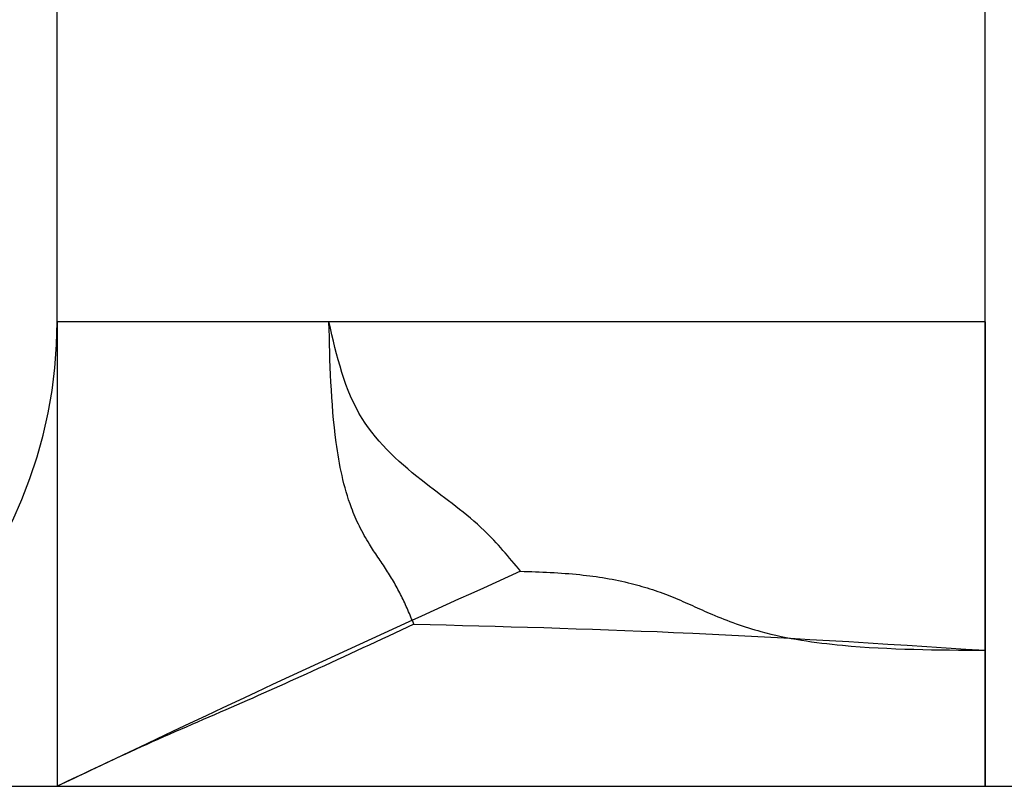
# Model space of a CAD drawing. Header units: inches. Extents: x -493 to 473, y -244 to 299.
# Tile 44 of 76: x -107.58 to -105.46, y 261.24 to 262.89. Entities that reach past the tile are written whole.
import ezdxf

# ---------------------------------------------------------------- set-up
doc = ezdxf.new("R2010")
doc.units = ezdxf.units.IN
doc.linetypes.add('DASHED', pattern=[15, 7, -8])

# ---------------------------------------------------------------- blocks, each defined once
blk = doc.blocks.new('014_G23_G27_BF_B3_B14_Motor_Bgr_63_EEXDe_1_1__6', base_point=(-333.5000026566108, 159.7420312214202))
at = {"color": 1, "linetype": 'DASHED'}
for p, q in [((-107.5000026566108, 262.2420312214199), (-107.5000026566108, 263.2420312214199)), ((-105.5000026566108, 262.2420312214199), (-105.5000026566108, 263.2420312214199)), ((-107.5000026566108, 262.2420312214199), (-107.5000026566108, 261.2420312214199)), ((-96.0000026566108, 262.2420312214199), (-105.5000026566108, 262.2420312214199)), ((-108.5000026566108, 261.2420312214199), (-107.5000026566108, 261.2420312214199)), ((-107.5000026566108, 261.2420312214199), (-105.5004339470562, 261.2420312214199)), ((-105.5004339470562, 261.2420312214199), (-105.5000779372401, 261.2420312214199)), ((-105.5000779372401, 261.2420312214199), (-105.5000026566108, 261.2420312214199)), ((-105.5000026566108, 261.2420312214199), (-96.0000026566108, 261.2420312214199))]:
    blk.add_line(p, q, dxfattribs=at)
blk.add_arc((-108.5000025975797, 262.2420311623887), 0.9999999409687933, -90.0000033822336, 3.3822393e-06, dxfattribs=at)
for points, knots in [([(-106.9142161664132, 262.2420312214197), (-107.0140592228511, 262.2420312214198), (-107.179966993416, 262.2420312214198), (-107.3605519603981, 262.2420312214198), (-107.4559710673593, 262.2420312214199), (-107.4853254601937, 262.2420312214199), (-107.5000026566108, 262.2420312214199)], [0, 0, 0, 0, 0.2995291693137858, 0.4977233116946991, 0.5417549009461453, 0.5857864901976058, 0.5857864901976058, 0.5857864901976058, 0.5857864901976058]), ([(-106.7312327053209, 261.5913362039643), (-106.7397821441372, 261.6116496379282), (-106.7566544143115, 261.6517380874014), (-106.7896393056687, 261.708966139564), (-106.8324712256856, 261.7681022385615), (-106.8770469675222, 261.8581107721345), (-106.9090447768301, 262.0205221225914), (-106.9121917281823, 262.1553172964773), (-106.9142161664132, 262.2420312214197)], [0, 0, 0, 0, 0.0660698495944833, 0.1303884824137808, 0.1975902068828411, 0.2850050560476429, 0.4292222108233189, 0.6893160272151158, 0.6893160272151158, 0.6893160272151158, 0.6893160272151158]), ([(-106.5013168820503, 261.7050927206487), (-106.5264119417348, 261.7353401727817), (-106.5861420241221, 261.8073337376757), (-106.7159058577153, 261.8975910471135), (-106.8658078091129, 262.0297995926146), (-106.8974652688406, 262.1685920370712), (-106.9142161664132, 262.2420312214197)], [0, 0, 0, 0, 0.1172772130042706, 0.2791377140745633, 0.4749842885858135, 0.6950622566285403, 0.6950622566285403, 0.6950622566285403, 0.6950622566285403]), ([(-105.5000026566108, 262.2420312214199), (-105.5060290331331, 262.2420312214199), (-105.5180793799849, 262.2420312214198), (-105.5361509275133, 262.2420312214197), (-105.5542141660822, 262.2420312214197), (-105.5722680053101, 262.2420312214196), (-105.5903113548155, 262.2420312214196), (-105.608343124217, 262.2420312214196), (-105.626362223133, 262.2420312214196), (-105.6443675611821, 262.2420312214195), (-105.6623580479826, 262.2420312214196), (-105.6803325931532, 262.2420312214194), (-105.6982901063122, 262.2420312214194), (-105.7162294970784, 262.2420312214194), (-105.73414967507, 262.2420312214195), (-105.7520495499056, 262.2420312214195), (-105.7699280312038, 262.2420312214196), (-105.787784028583, 262.2420312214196), (-105.8056164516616, 262.2420312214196), (-105.8234242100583, 262.2420312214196), (-105.8412062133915, 262.2420312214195), (-105.8589613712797, 262.2420312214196), (-105.8766885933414, 262.2420312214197), (-105.894386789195, 262.2420312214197), (-105.9120548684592, 262.2420312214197), (-105.9296917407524, 262.2420312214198), (-105.9472963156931, 262.2420312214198), (-105.9648675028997, 262.2420312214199), (-105.9824042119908, 262.2420312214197), (-105.999905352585, 262.2420312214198), (-106.0173698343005, 262.2420312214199), (-106.0347965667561, 262.2420312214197), (-106.0521844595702, 262.2420312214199), (-106.0695324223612, 262.2420312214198), (-106.0847116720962, 262.2420312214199), (-106.0977278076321, 262.2420312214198), (-106.1085867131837, 262.2420312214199), (-106.1194222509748, 262.2420312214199), (-106.1302341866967, 262.2420312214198), (-106.1410222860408, 262.2420312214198), (-106.1517863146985, 262.2420312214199), (-106.1625260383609, 262.2420312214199), (-106.1732412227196, 262.2420312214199), (-106.1839316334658, 262.2420312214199), (-106.1945970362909, 262.2420312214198), (-106.2052371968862, 262.24203122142), (-106.215851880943, 262.2420312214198), (-106.2264408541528, 262.24203122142), (-106.2370038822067, 262.2420312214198), (-106.2475407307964, 262.2420312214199), (-106.2580511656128, 262.24203122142), (-106.2685349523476, 262.2420312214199), (-106.2789918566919, 262.2420312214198), (-106.2894216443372, 262.24203122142), (-106.2998240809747, 262.2420312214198), (-106.310198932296, 262.2420312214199), (-106.320545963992, 262.2420312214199), (-106.3308649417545, 262.2420312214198), (-106.3411556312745, 262.2420312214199), (-106.3514177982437, 262.2420312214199), (-106.361651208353, 262.2420312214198), (-106.3718556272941, 262.2420312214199), (-106.3820308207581, 262.2420312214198), (-106.3921765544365, 262.2420312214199), (-106.4022925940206, 262.2420312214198), (-106.4123787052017, 262.2420312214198), (-106.4224346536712, 262.2420312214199), (-106.4324602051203, 262.2420312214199), (-106.4424551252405, 262.2420312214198), (-106.4524191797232, 262.2420312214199), (-106.4623521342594, 262.2420312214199), (-106.4722537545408, 262.2420312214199), (-106.4821238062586, 262.2420312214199), (-106.4919620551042, 262.2420312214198), (-106.5017682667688, 262.2420312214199), (-106.5115422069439, 262.2420312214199), (-106.5212836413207, 262.2420312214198), (-106.5309923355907, 262.24203122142), (-106.5406680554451, 262.2420312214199), (-106.5503105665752, 262.2420312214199), (-106.5599196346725, 262.2420312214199), (-106.5694950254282, 262.2420312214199), (-106.5790365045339, 262.2420312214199), (-106.5885438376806, 262.2420312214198), (-106.5980167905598, 262.2420312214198), (-106.6074551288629, 262.2420312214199), (-106.6168586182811, 262.2420312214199), (-106.6262270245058, 262.2420312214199), (-106.6355601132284, 262.2420312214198), (-106.6448576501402, 262.2420312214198), (-106.6541194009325, 262.2420312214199), (-106.6633451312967, 262.2420312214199), (-106.6725346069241, 262.2420312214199), (-106.6816875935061, 262.2420312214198), (-106.6908038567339, 262.2420312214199), (-106.699883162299, 262.24203122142), (-106.7089252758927, 262.2420312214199), (-106.7179299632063, 262.2420312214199), (-106.7268969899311, 262.24203122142), (-106.7358261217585, 262.2420312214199), (-106.7447171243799, 262.2420312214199), (-106.7535697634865, 262.2420312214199), (-106.7623838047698, 262.2420312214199), (-106.771159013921, 262.2420312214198), (-106.7798951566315, 262.2420312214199), (-106.7885919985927, 262.24203122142), (-106.7972493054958, 262.2420312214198), (-106.8058668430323, 262.24203122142), (-106.8144443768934, 262.2420312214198), (-106.8229816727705, 262.2420312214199), (-106.831478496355, 262.2420312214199), (-106.8399346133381, 262.2420312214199), (-106.8483497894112, 262.2420312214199), (-106.8567237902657, 262.2420312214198), (-106.865056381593, 262.2420312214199), (-106.8733473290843, 262.2420312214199), (-106.8815963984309, 262.2420312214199), (-106.8898033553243, 262.2420312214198), (-106.8979679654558, 262.2420312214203), (-106.906089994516, 262.2420312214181), (-106.911495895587, 262.2420312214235), (-106.9141998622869, 262.2420312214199), (-106.9142107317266, 262.2420312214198), (-106.9142161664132, 262.2420312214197)], [0, 0, 0, 0, 0.0180791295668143, 0.0361510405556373, 0.0542146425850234, 0.0722688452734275, 0.0903125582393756, 0.108344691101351, 0.1263641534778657, 0.1443698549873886, 0.1623607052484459, 0.1803356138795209, 0.1982934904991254, 0.2162332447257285, 0.2341537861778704, 0.2520540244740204, 0.2699328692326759, 0.2877892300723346, 0.3056220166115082, 0.3234301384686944, 0.3412125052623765, 0.3589680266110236, 0.3766956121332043, 0.3943941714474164, 0.4120626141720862, 0.4296998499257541, 0.4473047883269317, 0.4648763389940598, 0.4824134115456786, 0.4999149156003, 0.5173797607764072, 0.5348068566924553, 0.5521951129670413, 0.5695434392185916, 0.5868507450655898, 0.5977328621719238, 0.6085918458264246, 0.6194274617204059, 0.6302394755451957, 0.6410276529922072, 0.6517917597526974, 0.6625315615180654, 0.6732468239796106, 0.6839373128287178, 0.6946027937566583, 0.7052430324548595, 0.7158577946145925, 0.7264468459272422, 0.7370099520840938, 0.7475468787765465, 0.7580573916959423, 0.7685412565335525, 0.7789982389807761, 0.7894281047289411, 0.7998306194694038, 0.8102055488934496, 0.8205526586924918, 0.8308717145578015, 0.8411624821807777, 0.8514247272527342, 0.861658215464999, 0.8718627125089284, 0.882037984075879, 0.8921837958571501, 0.9022999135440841, 0.9123861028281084, 0.9224421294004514, 0.9324677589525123, 0.942462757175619, 0.9524268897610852, 0.9623599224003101, 0.9722616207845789, 0.9821317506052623, 0.9919700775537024, 1.001776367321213, 1.011550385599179, 1.021291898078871, 1.031000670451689, 1.040676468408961, 1.050319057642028, 1.059928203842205, 1.069503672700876, 1.079045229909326, 1.088552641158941, 1.098025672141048, 1.107464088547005, 1.116867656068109, 1.126236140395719, 1.135569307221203, 1.144866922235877, 1.154128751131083, 1.163354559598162, 1.172544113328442, 1.181697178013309, 1.190813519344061, 1.199892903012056, 1.208935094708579, 1.217939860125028, 1.226906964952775, 1.235836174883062, 1.244727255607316, 1.253579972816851, 1.262394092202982, 1.271169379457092, 1.27990560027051, 1.288602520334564, 1.297259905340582, 1.305877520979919, 1.31445513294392, 1.322992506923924, 1.331489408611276, 1.339945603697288, 1.348360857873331, 1.356734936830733, 1.365067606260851, 1.373358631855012, 1.381607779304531, 1.389814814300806, 1.397979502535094, 1.406101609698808, 1.414180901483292, 1.41419720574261, 1.414213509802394, 1.414213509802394, 1.414213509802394, 1.414213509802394]), ([(-105.5000026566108, 262.2420312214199), (-105.5000041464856, 262.2385611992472), (-105.5000071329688, 262.2316054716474), (-105.5000115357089, 262.2211490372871), (-105.5000158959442, 262.2106475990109), (-105.5000202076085, 262.2001032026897), (-105.5000244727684, 262.1895178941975), (-105.5000286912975, 262.1788937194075), (-105.5000328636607, 262.1682327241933), (-105.5000369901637, 262.1575369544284), (-105.5000410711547, 262.1468084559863), (-105.500045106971, 262.1360492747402), (-105.5000490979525, 262.1252614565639), (-105.5000530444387, 262.1144470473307), (-105.5000569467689, 262.1036080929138), (-105.5000608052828, 262.0927466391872), (-105.5000646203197, 262.0818647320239), (-105.5000683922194, 262.0709644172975), (-105.5000721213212, 262.0600477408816), (-105.5000758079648, 262.0491167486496), (-105.5000794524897, 262.0381734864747), (-105.5000830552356, 262.0272200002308), (-105.5000866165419, 262.016258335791), (-105.5000901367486, 262.0052905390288), (-105.5000936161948, 261.9943186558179), (-105.5000970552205, 261.9833447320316), (-105.5001004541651, 261.9723708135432), (-105.5001038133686, 261.9613989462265), (-105.5001071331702, 261.9504311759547), (-105.5001104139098, 261.9394695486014), (-105.5001136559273, 261.9285161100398), (-105.5001168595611, 261.9175729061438), (-105.5001200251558, 261.9066419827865), (-105.5001231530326, 261.8957253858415), (-105.5001262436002, 261.8848251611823), (-105.5001289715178, 261.875103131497), (-105.5001313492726, 261.8665579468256), (-105.5001333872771, 261.8591878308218), (-105.5001354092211, 261.8518308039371), (-105.5001374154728, 261.8444876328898), (-105.5001394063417, 261.837159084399), (-105.5001413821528, 261.8298459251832), (-105.5001433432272, 261.8225489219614), (-105.5001452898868, 261.8152688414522), (-105.5001472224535, 261.8080064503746), (-105.500149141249, 261.8007625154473), (-105.5001510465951, 261.7935378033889), (-105.5001529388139, 261.7863330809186), (-105.5001548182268, 261.7791491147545), (-105.5001566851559, 261.771986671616), (-105.5001585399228, 261.7648465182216), (-105.5001603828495, 261.7577294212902), (-105.5001622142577, 261.7506361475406), (-105.5001640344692, 261.7435674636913), (-105.5001658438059, 261.7365241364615), (-105.5001676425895, 261.7295069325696), (-105.5001694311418, 261.7225166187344), (-105.5001712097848, 261.7155539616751), (-105.50017297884, 261.70861972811), (-105.5001747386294, 261.7017146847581), (-105.5001764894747, 261.6948395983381), (-105.5001782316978, 261.687995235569), (-105.5001799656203, 261.6811823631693), (-105.5001816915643, 261.6744017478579), (-105.5001834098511, 261.6676541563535), (-105.500185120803, 261.6609403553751), (-105.5001868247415, 261.6542611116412), (-105.5001885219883, 261.6476171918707), (-105.5001902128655, 261.6410093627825), (-105.5001918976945, 261.6344383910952), (-105.5001935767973, 261.6279050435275), (-105.5001952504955, 261.6214100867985), (-105.500196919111, 261.6149542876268), (-105.5001985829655, 261.608538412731), (-105.5002002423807, 261.6021632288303), (-105.5002018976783, 261.595829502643), (-105.5002035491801, 261.5895380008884), (-105.5002051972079, 261.5832894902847), (-105.5002068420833, 261.5770847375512), (-105.5002084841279, 261.5709245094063), (-105.500210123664, 261.5648095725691), (-105.5002117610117, 261.558740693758), (-105.5002133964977, 261.552718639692), (-105.5002150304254, 261.54674417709), (-105.5002166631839, 261.5408180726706), (-105.5002182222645, 261.535202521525), (-105.5002197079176, 261.5298942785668), (-105.5002211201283, 261.5248899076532), (-105.5002225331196, 261.519924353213), (-105.5002239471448, 261.5149978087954), (-105.5002253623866, 261.5101104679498), (-105.500226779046, 261.5052625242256), (-105.5002281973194, 261.500454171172), (-105.5002296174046, 261.4956856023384), (-105.5002310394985, 261.4909570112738), (-105.5002324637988, 261.4862685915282), (-105.5002338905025, 261.4816205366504), (-105.5002353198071, 261.4770130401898), (-105.5002367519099, 261.472446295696), (-105.5002381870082, 261.4679204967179), (-105.5002396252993, 261.4634358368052), (-105.5002410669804, 261.458992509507), (-105.5002425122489, 261.4545907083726), (-105.5002439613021, 261.4502306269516), (-105.5002454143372, 261.4459124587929), (-105.5002468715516, 261.4416363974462), (-105.5002483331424, 261.4374026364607), (-105.5002497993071, 261.4332113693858), (-105.5002512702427, 261.4290627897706), (-105.5002527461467, 261.4249570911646), (-105.500254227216, 261.4208944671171), (-105.5002557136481, 261.4168751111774), (-105.5002572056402, 261.4128992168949), (-105.5002587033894, 261.4089669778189), (-105.5002602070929, 261.4050785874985), (-105.500261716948, 261.4012342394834), (-105.5002632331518, 261.3974341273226), (-105.5002647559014, 261.3936784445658), (-105.5002662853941, 261.3899673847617), (-105.5002678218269, 261.3863011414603), (-105.5002693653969, 261.3826799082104), (-105.5002709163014, 261.3791038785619), (-105.5002724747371, 261.3755732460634), (-105.5002740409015, 261.3720882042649), (-105.5002756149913, 261.3686489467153), (-105.5002771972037, 261.3652556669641), (-105.5002787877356, 261.3619085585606), (-105.500280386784, 261.358607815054), (-105.5002819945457, 261.3553536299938), (-105.5002836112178, 261.3521461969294), (-105.500285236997, 261.3489857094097), (-105.5002868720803, 261.3458723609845), (-105.5002885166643, 261.3428063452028), (-105.5002901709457, 261.3397878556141), (-105.5002918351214, 261.3368170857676), (-105.500293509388, 261.3338942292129), (-105.5002951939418, 261.3310194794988), (-105.5002968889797, 261.3281930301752), (-105.5002985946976, 261.325415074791), (-105.5003003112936, 261.3226858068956), (-105.5003020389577, 261.3200054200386), (-105.5003037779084, 261.3173741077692), (-105.5003055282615, 261.3147920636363), (-105.5003072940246, 261.3122544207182), (-105.5003090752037, 261.3097606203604), (-105.5003108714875, 261.3073100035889), (-105.5003126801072, 261.3049068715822), (-105.5003145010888, 261.3025511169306), (-105.5003163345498, 261.3002426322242), (-105.500318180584, 261.2979813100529), (-105.5003200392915, 261.2957670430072), (-105.5003219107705, 261.2935997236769), (-105.5003237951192, 261.2914792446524), (-105.5003256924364, 261.2894054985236), (-105.50032760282, 261.2873783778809), (-105.500329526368, 261.2853977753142), (-105.5003314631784, 261.2834635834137), (-105.5003334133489, 261.2815756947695), (-105.5003353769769, 261.279734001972), (-105.5003373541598, 261.2779383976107), (-105.5003393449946, 261.2761887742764), (-105.500341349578, 261.2744850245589), (-105.5003433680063, 261.2728270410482), (-105.5003454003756, 261.2712147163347), (-105.5003474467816, 261.2696479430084), (-105.5003495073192, 261.2681266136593), (-105.5003515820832, 261.2666506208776), (-105.5003536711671, 261.2652198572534), (-105.5003557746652, 261.2638342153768), (-105.5003578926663, 261.262493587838), (-105.5003600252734, 261.2611978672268), (-105.5003621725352, 261.2599469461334), (-105.5003643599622, 261.2587266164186), (-105.5003665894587, 261.2575376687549), (-105.5003688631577, 261.2563808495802), (-105.5003711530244, 261.2552709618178), (-105.5003734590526, 261.2542077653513), (-105.5003757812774, 261.2531910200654), (-105.5003781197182, 261.2522204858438), (-105.5003804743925, 261.2512959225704), (-105.5003828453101, 261.2504170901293), (-105.5003852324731, 261.2495837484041), (-105.500387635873, 261.2487956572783), (-105.5003900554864, 261.2480525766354), (-105.5003924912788, 261.2473542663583), (-105.5003949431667, 261.2467004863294), (-105.5003974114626, 261.2460909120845), (-105.5003998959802, 261.2455252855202), (-105.5004023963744, 261.2450033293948), (-105.5004049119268, 261.24452483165), (-105.5004074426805, 261.2440894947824), (-105.500409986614, 261.2436970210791), (-105.5004125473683, 261.2433471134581), (-105.5004151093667, 261.2430394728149), (-105.5004177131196, 261.2427738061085), (-105.5004202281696, 261.2425498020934), (-105.5004230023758, 261.2423672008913), (-105.5004250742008, 261.2422256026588), (-105.5004286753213, 261.242124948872), (-105.5004290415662, 261.2420644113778), (-105.5004329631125, 261.2420378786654), (-105.5004339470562, 261.2420312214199)], [0, 0, 0, 0, 0.010410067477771, 0.0208671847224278, 0.0313693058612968, 0.0419143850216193, 0.0525003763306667, 0.0631252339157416, 0.0737869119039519, 0.084483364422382, 0.0952125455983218, 0.1059724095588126, 0.1167609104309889, 0.1275760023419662, 0.1384156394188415, 0.1492777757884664, 0.1601603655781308, 0.1710613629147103, 0.1819787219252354, 0.1929103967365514, 0.203854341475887, 0.2148085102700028, 0.2257708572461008, 0.2367393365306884, 0.2477119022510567, 0.2586865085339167, 0.2696611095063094, 0.2806336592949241, 0.2916021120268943, 0.3025644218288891, 0.313518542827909, 0.3244624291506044, 0.335394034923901, 0.3463113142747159, 0.3572122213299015, 0.3680947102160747, 0.3754774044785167, 0.3828477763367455, 0.3902050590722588, 0.3975484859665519, 0.4048772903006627, 0.412190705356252, 0.4194879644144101, 0.4267683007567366, 0.4340309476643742, 0.441275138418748, 0.4485001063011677, 0.4557050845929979, 0.4628893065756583, 0.4700520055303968, 0.4771924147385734, 0.48430976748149, 0.491403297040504, 0.4984722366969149, 0.5055158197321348, 0.5125332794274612, 0.5195238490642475, 0.5264867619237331, 0.5334212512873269, 0.5403265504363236, 0.5472018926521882, 0.5540465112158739, 0.560859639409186, 0.5676405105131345, 0.5743883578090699, 0.5811024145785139, 0.5877819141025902, 0.5944260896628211, 0.6010341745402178, 0.6076054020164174, 0.6141390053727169, 0.6206342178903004, 0.6270902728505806, 0.6335064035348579, 0.6398818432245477, 0.6462158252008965, 0.6525075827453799, 0.6587563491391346, 0.6649613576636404, 0.6711218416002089, 0.6772370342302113, 0.6833061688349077, 0.6893284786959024, 0.6953031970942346, 0.7012295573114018, 0.7071067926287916, 0.7121498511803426, 0.7171542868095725, 0.7221199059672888, 0.7270465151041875, 0.7319339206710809, 0.736781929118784, 0.7415903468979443, 0.7463589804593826, 0.7510876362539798, 0.7557761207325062, 0.760424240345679, 0.7650318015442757, 0.7695986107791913, 0.7741244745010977, 0.778609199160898, 0.7830525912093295, 0.7874544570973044, 0.7918146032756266, 0.7961328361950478, 0.8004089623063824, 0.804642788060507, 0.8088341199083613, 0.8129827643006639, 0.8170885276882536, 0.8211512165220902, 0.8251706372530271, 0.8291465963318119, 0.8330789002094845, 0.8369673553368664, 0.8408117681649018, 0.8446119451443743, 0.8483676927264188, 0.8520788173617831, 0.8557451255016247, 0.8593664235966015, 0.8629425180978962, 0.8664732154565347, 0.8699583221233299, 0.873397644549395, 0.8767909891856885, 0.8801381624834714, 0.8834389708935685, 0.8866932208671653, 0.8899007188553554, 0.8930612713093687, 0.8961746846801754, 0.8992407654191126, 0.902259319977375, 0.9052301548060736, 0.908153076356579, 0.9110278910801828, 0.9138544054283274, 0.9166324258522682, 0.9193617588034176, 0.9220422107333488, 0.9246735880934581, 0.9272556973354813, 0.9297883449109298, 0.9322865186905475, 0.934737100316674, 0.9371401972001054, 0.9394959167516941, 0.9418043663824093, 0.9440656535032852, 0.9462798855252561, 0.9484471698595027, 0.9505676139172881, 0.9526413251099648, 0.9546684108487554, 0.9566489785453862, 0.958583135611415, 0.960470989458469, 0.9623126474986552, 0.9641082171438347, 0.9658578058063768, 0.9675615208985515, 0.9692194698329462, 0.9708317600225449, 0.972398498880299, 0.9739197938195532, 0.9753957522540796, 0.9768264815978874, 0.9782120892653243, 0.9795526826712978, 0.9808483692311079, 0.9820992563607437, 0.9833054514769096, 0.9845093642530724, 0.9856661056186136, 0.9867759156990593, 0.9878390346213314, 0.9888557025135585, 0.9898261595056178, 0.9907506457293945, 0.9916294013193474, 0.9924626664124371, 0.9932506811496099, 0.9939936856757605, 0.9946919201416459, 0.9953456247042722, 0.9959550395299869, 0.9965206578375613, 0.9970425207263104, 0.9975209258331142, 0.9979561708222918, 0.9983485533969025, 0.9986983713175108, 0.9990059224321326, 0.9992715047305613, 0.9994954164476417, 0.9996779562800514, 0.9998194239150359, 0.9999201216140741, 0.9999803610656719, 1.000000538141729, 1.000000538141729, 1.000000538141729, 1.000000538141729]), ([(-105.5000026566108, 262.2420312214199), (-105.500002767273, 262.2405584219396), (-105.5000029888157, 262.2376099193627), (-105.500003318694, 262.2331828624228), (-105.5000036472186, 262.2287472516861), (-105.5000039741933, 262.2243032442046), (-105.5000042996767, 262.2198509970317), (-105.5000046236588, 262.2153906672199), (-105.500004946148, 262.210922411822), (-105.5000052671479, 262.2064463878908), (-105.5000055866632, 262.2019627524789), (-105.5000059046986, 262.1974716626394), (-105.5000062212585, 262.1929732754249), (-105.5000065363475, 262.1884677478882), (-105.5000068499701, 262.1839552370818), (-105.5000071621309, 262.1794359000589), (-105.5000074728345, 262.1749098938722), (-105.5000077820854, 262.1703773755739), (-105.5000080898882, 262.1658385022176), (-105.5000083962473, 262.1612934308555), (-105.5000087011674, 262.1567423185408), (-105.5000090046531, 262.1521853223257), (-105.5000093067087, 262.1476225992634), (-105.5000096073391, 262.1430543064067), (-105.5000099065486, 262.138480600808), (-105.5000102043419, 262.1339016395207), (-105.5000105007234, 262.1293175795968), (-105.5000107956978, 262.1247285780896), (-105.5000110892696, 262.1201347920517), (-105.5000113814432, 262.1155363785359), (-105.5000116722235, 262.1109334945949), (-105.5000119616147, 262.1063262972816), (-105.5000122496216, 262.1017149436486), (-105.5000125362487, 262.097099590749), (-105.5000128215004, 262.092480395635), (-105.5000131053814, 262.08785751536), (-105.5000133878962, 262.0832311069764), (-105.5000136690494, 262.0786013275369), (-105.5000139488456, 262.0739683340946), (-105.5000142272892, 262.069332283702), (-105.5000145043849, 262.064693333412), (-105.5000147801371, 262.0600516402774), (-105.5000150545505, 262.0554073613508), (-105.5000153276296, 262.0507606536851), (-105.5000155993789, 262.0461116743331), (-105.5000158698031, 262.0414605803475), (-105.5000161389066, 262.036807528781), (-105.500016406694, 262.0321526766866), (-105.5000166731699, 262.0274961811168), (-105.5000169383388, 262.0228381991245), (-105.5000172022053, 262.0181788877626), (-105.5000174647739, 262.0135184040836), (-105.5000177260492, 262.0088569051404), (-105.5000179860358, 262.0041945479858), (-105.500018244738, 261.9995314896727), (-105.5000185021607, 261.9948678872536), (-105.5000187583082, 261.9902038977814), (-105.5000190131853, 261.9855396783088), (-105.5000192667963, 261.9808753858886), (-105.5000195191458, 261.9762111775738), (-105.5000197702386, 261.9715472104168), (-105.5000200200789, 261.9668836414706), (-105.5000202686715, 261.9622206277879), (-105.5000205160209, 261.9575583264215), (-105.5000207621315, 261.9528968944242), (-105.5000210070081, 261.9482364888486), (-105.5000212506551, 261.9435772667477), (-105.5000214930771, 261.9389193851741), (-105.5000217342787, 261.9342630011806), (-105.5000219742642, 261.9296082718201), (-105.5000222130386, 261.9249553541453), (-105.5000224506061, 261.9203044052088), (-105.5000226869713, 261.9156555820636), (-105.5000229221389, 261.9110090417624), (-105.5000231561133, 261.906364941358), (-105.5000233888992, 261.901723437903), (-105.500023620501, 261.8970846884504), (-105.5000238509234, 261.8924488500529), (-105.5000240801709, 261.8878160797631), (-105.5000243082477, 261.8831865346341), (-105.5000245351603, 261.8785603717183), (-105.5000247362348, 261.8744429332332), (-105.5000249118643, 261.8708337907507), (-105.5000250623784, 261.8677324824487), (-105.5000252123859, 261.8646333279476), (-105.5000253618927, 261.8615363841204), (-105.5000255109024, 261.8584417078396), (-105.5000256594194, 261.8553493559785), (-105.5000258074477, 261.8522593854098), (-105.5000259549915, 261.8491718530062), (-105.5000261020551, 261.846086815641), (-105.5000262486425, 261.8430043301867), (-105.500026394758, 261.8399244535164), (-105.5000265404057, 261.8368472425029), (-105.5000266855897, 261.8337727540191), (-105.5000268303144, 261.8307010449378), (-105.5000269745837, 261.827632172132), (-105.5000271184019, 261.8245661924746), (-105.5000272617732, 261.8215031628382), (-105.5000274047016, 261.818443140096), (-105.5000275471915, 261.8153861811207), (-105.5000276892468, 261.8123323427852), (-105.5000278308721, 261.8092816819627), (-105.500027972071, 261.8062342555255), (-105.5000281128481, 261.8031901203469), (-105.5000282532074, 261.8001493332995), (-105.5000283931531, 261.7971119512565), (-105.5000285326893, 261.7940780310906), (-105.5000286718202, 261.7910476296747), (-105.5000288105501, 261.7880208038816), (-105.500028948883, 261.7849976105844), (-105.5000290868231, 261.7819781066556), (-105.5000292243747, 261.7789623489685), (-105.5000293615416, 261.7759503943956), (-105.5000294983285, 261.7729422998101), (-105.5000296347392, 261.7699381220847), (-105.500029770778, 261.7669379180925), (-105.500029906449, 261.7639417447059), (-105.5000300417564, 261.7609496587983), (-105.5000301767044, 261.7579617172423), (-105.500030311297, 261.7549779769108), (-105.5000304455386, 261.7519984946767), (-105.5000305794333, 261.749023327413), (-105.5000307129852, 261.7460525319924), (-105.5000308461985, 261.743086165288), (-105.5000309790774, 261.7401242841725), (-105.5000311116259, 261.7371669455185), (-105.5000312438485, 261.7342142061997), (-105.5000313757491, 261.7312661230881), (-105.5000315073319, 261.7283227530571), (-105.5000316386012, 261.7253841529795), (-105.5000317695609, 261.7224503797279), (-105.5000319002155, 261.7195214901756), (-105.500032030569, 261.7165975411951), (-105.5000321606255, 261.7136785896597), (-105.5000322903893, 261.7107646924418), (-105.5000324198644, 261.7078559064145), (-105.5000325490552, 261.7049522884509), (-105.5000326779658, 261.7020538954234), (-105.5000328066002, 261.6991607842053), (-105.5000329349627, 261.6962730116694), (-105.5000330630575, 261.6933906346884), (-105.5000331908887, 261.6905137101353), (-105.5000333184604, 261.6876422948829), (-105.500033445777, 261.6847764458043), (-105.5000335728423, 261.681916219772), (-105.500033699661, 261.6790616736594), (-105.5000338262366, 261.6762128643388), (-105.5000339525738, 261.6733698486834), (-105.5000340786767, 261.6705326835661), (-105.5000342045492, 261.6677014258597), (-105.5000343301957, 261.6648761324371), (-105.5000344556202, 261.6620568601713), (-105.500034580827, 261.6592436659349), (-105.5000347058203, 261.6564366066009), (-105.5000348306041, 261.6536357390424), (-105.5000349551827, 261.650841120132), (-105.5000350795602, 261.6480528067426), (-105.5000352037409, 261.6452708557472), (-105.5000353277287, 261.6424953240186), (-105.500035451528, 261.6397262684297), (-105.5000355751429, 261.6369637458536), (-105.5000356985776, 261.6342078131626), (-105.5000358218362, 261.6314585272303), (-105.5000359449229, 261.628715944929), (-105.5000360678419, 261.6259801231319), (-105.5000361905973, 261.6232511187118), (-105.5000363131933, 261.6205289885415), (-105.500036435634, 261.6178137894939), (-105.5000365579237, 261.615105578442), (-105.5000366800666, 261.6124044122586), (-105.5000368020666, 261.6097103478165), (-105.5000369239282, 261.6070234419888), (-105.5000370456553, 261.6043437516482), (-105.5000371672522, 261.6016713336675), (-105.5000372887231, 261.5990062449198), (-105.5000374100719, 261.5963485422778), (-105.5000375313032, 261.5936982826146), (-105.5000376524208, 261.5910555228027), (-105.5000377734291, 261.5884203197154), (-105.5000378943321, 261.5857927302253), (-105.5000380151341, 261.5831728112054), (-105.5000381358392, 261.5805606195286), (-105.5000382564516, 261.5779562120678), (-105.5000383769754, 261.5753596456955), (-105.5000384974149, 261.5727709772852), (-105.500038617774, 261.5701902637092), (-105.5000387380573, 261.567617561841), (-105.5000388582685, 261.5650529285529), (-105.5000389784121, 261.562496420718), (-105.5000390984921, 261.5599480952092), (-105.5000392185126, 261.5574080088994), (-105.5000393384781, 261.5548762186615), (-105.5000394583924, 261.5523527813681), (-105.5000395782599, 261.5498377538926), (-105.5000396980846, 261.5473311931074), (-105.5000398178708, 261.5448331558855), (-105.5000399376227, 261.5423436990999), (-105.500040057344, 261.5398628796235), (-105.5000401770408, 261.537390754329), (-105.5000402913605, 261.5350374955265), (-105.5000404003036, 261.5328024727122), (-105.5000405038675, 261.5306850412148), (-105.5000406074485, 261.5285744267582), (-105.5000407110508, 261.5264706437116), (-105.5000408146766, 261.5243737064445), (-105.5000409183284, 261.5222836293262), (-105.500041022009, 261.5202004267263), (-105.5000411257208, 261.5181241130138), (-105.5000412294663, 261.5160547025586), (-105.5000413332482, 261.5139922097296), (-105.500041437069, 261.5119366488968), (-105.5000415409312, 261.5098880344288), (-105.5000416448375, 261.5078463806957), (-105.5000417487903, 261.5058117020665), (-105.5000418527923, 261.5037840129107), (-105.500041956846, 261.5017633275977), (-105.5000420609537, 261.4997496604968), (-105.5000421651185, 261.4977430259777), (-105.5000422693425, 261.4957434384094), (-105.5000423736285, 261.4937509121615), (-105.5000424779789, 261.4917654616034), (-105.5000425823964, 261.4897871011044), (-105.5000426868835, 261.4878158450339), (-105.5000427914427, 261.4858517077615), (-105.5000428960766, 261.4838947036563), (-105.5000430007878, 261.4819448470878), (-105.5000431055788, 261.4800021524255), (-105.5000432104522, 261.4780666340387), (-105.5000433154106, 261.4761383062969), (-105.5000434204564, 261.4742171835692), (-105.5000435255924, 261.4723032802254), (-105.5000436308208, 261.4703966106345), (-105.5000437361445, 261.4684971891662), (-105.5000438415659, 261.4666050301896), (-105.5000439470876, 261.4647201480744), (-105.5000440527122, 261.4628425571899), (-105.5000441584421, 261.4609722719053), (-105.5000442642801, 261.4591093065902), (-105.5000443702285, 261.4572536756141), (-105.50004447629, 261.455405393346), (-105.5000445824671, 261.4535644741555), (-105.5000446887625, 261.4517309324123), (-105.5000447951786, 261.4499047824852), (-105.500044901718, 261.448086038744), (-105.5000450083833, 261.446274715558), (-105.500045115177, 261.4444708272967), (-105.5000452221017, 261.4426743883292), (-105.50004532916, 261.4408854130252), (-105.5000454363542, 261.4391039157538), (-105.5000455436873, 261.4373299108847), (-105.5000456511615, 261.4355634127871), (-105.5000457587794, 261.4338044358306), (-105.5000458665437, 261.4320529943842), (-105.500045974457, 261.4303091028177), (-105.5000460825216, 261.4285727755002), (-105.5000461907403, 261.4268440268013), (-105.5000462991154, 261.4251228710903), (-105.5000464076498, 261.4234093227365), (-105.5000465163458, 261.4217033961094), (-105.5000466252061, 261.4200051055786), (-105.5000467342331, 261.4183144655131), (-105.5000468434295, 261.4166314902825), (-105.5000469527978, 261.4149561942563), (-105.5000470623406, 261.4132885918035), (-105.5000471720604, 261.411628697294), (-105.5000472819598, 261.4099765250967), (-105.5000473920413, 261.4083320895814), (-105.5000475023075, 261.4066954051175), (-105.500047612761, 261.4050664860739), (-105.5000477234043, 261.4034453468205), (-105.50004783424, 261.4018320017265), (-105.5000479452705, 261.4002264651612), (-105.5000480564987, 261.3986287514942), (-105.5000481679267, 261.3970388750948), (-105.5000482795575, 261.3954568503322), (-105.5000483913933, 261.3938826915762), (-105.500048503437, 261.3923164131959), (-105.5000486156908, 261.3907580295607), (-105.5000487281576, 261.3892075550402), (-105.5000488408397, 261.3876650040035), (-105.5000489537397, 261.3861303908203), (-105.5000490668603, 261.3846037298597), (-105.5000491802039, 261.3830850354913), (-105.5000492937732, 261.3815743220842), (-105.5000494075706, 261.3800716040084), (-105.5000495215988, 261.3785768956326), (-105.5000496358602, 261.3770902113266), (-105.5000497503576, 261.3756115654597), (-105.5000498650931, 261.3741409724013), (-105.5000499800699, 261.3726784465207), (-105.50005009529, 261.3712240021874), (-105.5000502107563, 261.3697776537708), (-105.5000503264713, 261.3683394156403), (-105.5000504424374, 261.3669093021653), (-105.5000505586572, 261.365487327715), (-105.5000506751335, 261.3640735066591), (-105.5000507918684, 261.3626678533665), (-105.5000509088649, 261.3612703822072), (-105.5000510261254, 261.3598811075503), (-105.5000511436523, 261.3585000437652), (-105.5000512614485, 261.3571272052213), (-105.5000513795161, 261.355762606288), (-105.5000514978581, 261.3544062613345), (-105.5000516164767, 261.3530581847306), (-105.5000517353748, 261.3517183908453), (-105.5000518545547, 261.3503868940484), (-105.500051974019, 261.3490637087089), (-105.5000520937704, 261.3477488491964), (-105.5000522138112, 261.3464423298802), (-105.5000523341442, 261.3451441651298), (-105.5000524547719, 261.3438543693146), (-105.5000525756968, 261.3425729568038), (-105.5000526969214, 261.341299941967), (-105.5000528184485, 261.3400353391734), (-105.5000529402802, 261.3387791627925), (-105.5000530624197, 261.3375314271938), (-105.500053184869, 261.3362921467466), (-105.5000533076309, 261.3350613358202), (-105.5000534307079, 261.3338390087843), (-105.5000535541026, 261.3326251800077), (-105.5000536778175, 261.3314198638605), (-105.5000538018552, 261.3302230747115), (-105.5000539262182, 261.3290348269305), (-105.5000540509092, 261.3278551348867), (-105.5000541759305, 261.3266840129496), (-105.5000543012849, 261.3255214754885), (-105.5000544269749, 261.3243675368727), (-105.500054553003, 261.3232222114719), (-105.5000546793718, 261.3220855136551), (-105.5000548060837, 261.3209574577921), (-105.5000549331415, 261.3198380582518), (-105.5000550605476, 261.3187273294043), (-105.5000551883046, 261.3176252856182), (-105.5000553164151, 261.3165319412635), (-105.5000554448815, 261.3154473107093), (-105.500055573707, 261.3143714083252), (-105.5000557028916, 261.3133042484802), (-105.5000558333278, 261.3122386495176), (-105.5000559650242, 261.3111745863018), (-105.5000560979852, 261.3101120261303), (-105.5000562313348, 261.3090581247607), (-105.5000563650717, 261.3080128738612), (-105.5000564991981, 261.3069762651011), (-105.500056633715, 261.3059482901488), (-105.500056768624, 261.3049289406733), (-105.5000569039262, 261.303918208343), (-105.5000570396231, 261.3029160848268), (-105.500057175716, 261.3019225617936), (-105.5000573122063, 261.300937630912), (-105.5000574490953, 261.2999612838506), (-105.5000575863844, 261.2989935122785), (-105.5000577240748, 261.298034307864), (-105.500057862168, 261.2970836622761), (-105.5000580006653, 261.2961415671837), (-105.5000581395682, 261.2952080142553), (-105.5000582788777, 261.2942829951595), (-105.5000584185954, 261.2933665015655), (-105.5000585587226, 261.2924585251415), (-105.5000586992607, 261.2915590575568), (-105.500058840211, 261.2906680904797), (-105.5000589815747, 261.2897856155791), (-105.5000591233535, 261.2889116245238), (-105.5000592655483, 261.2880461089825), (-105.5000594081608, 261.2871890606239), (-105.5000595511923, 261.2863404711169), (-105.5000596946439, 261.2855003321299), (-105.5000598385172, 261.284668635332), (-105.5000599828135, 261.2838453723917), (-105.5000601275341, 261.2830305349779), (-105.5000602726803, 261.2822241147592), (-105.5000604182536, 261.2814261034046), (-105.5000605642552, 261.2806364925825), (-105.5000607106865, 261.2798552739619), (-105.5000608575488, 261.2790824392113), (-105.5000610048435, 261.2783179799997), (-105.500061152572, 261.2775618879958), (-105.5000613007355, 261.2768141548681), (-105.5000614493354, 261.2760747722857), (-105.5000615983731, 261.275343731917), (-105.50006174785, 261.2746210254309), (-105.5000618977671, 261.2739066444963), (-105.5000620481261, 261.2732005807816), (-105.5000621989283, 261.2725028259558), (-105.5000623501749, 261.2718133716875), (-105.5000625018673, 261.2711322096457), (-105.5000626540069, 261.2704593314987), (-105.5000628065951, 261.2697947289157), (-105.5000629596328, 261.2691383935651), (-105.500063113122, 261.2684903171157), (-105.5000632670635, 261.2678504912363), (-105.5000634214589, 261.2672189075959), (-105.5000635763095, 261.2665955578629), (-105.5000637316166, 261.265980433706), (-105.5000638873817, 261.2653735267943), (-105.5000640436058, 261.264774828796), (-105.5000642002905, 261.2641843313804), (-105.500064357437, 261.2636020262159), (-105.5000645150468, 261.2630279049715), (-105.500064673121, 261.2624619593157), (-105.5000648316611, 261.2619041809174), (-105.5000649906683, 261.2613545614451), (-105.5000651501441, 261.2608130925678), (-105.5000653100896, 261.2602797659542), (-105.5000654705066, 261.259754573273), (-105.500065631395, 261.2592375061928), (-105.5000657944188, 261.2587233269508), (-105.5000659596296, 261.2582121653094), (-105.5000661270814, 261.2577041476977), (-105.5000662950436, 261.2572046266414), (-105.5000664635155, 261.2567135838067), (-105.5000666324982, 261.2562310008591), (-105.500066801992, 261.2557568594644), (-105.5000669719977, 261.2552911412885), (-105.5000671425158, 261.2548338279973), (-105.500067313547, 261.2543849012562), (-105.5000674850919, 261.2539443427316), (-105.500067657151, 261.2535121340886), (-105.500067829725, 261.2530882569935), (-105.5000680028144, 261.2526726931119), (-105.5000681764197, 261.2522654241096), (-105.5000683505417, 261.2518664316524), (-105.5000685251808, 261.2514756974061), (-105.5000687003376, 261.2510932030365), (-105.5000688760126, 261.2507189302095), (-105.5000690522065, 261.2503528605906), (-105.5000692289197, 261.2499949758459), (-105.5000694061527, 261.2496452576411), (-105.5000695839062, 261.2493036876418), (-105.5000697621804, 261.2489702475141), (-105.5000699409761, 261.2486449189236), (-105.5000701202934, 261.2483276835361), (-105.5000703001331, 261.2480185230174), (-105.5000704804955, 261.2477174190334), (-105.5000706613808, 261.2474243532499), (-105.5000708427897, 261.2471393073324), (-105.5000710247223, 261.2468622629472), (-105.5000712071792, 261.2465932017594), (-105.5000713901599, 261.2463321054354), (-105.5000715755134, 261.2460764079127), (-105.5000717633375, 261.245826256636), (-105.5000719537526, 261.2455817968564), (-105.5000721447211, 261.2453457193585), (-105.5000723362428, 261.2451179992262), (-105.5000725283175, 261.2448986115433), (-105.5000727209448, 261.2446875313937), (-105.5000729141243, 261.2444847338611), (-105.5000731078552, 261.2442901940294), (-105.5000733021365, 261.2441038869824), (-105.5000734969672, 261.2439257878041), (-105.5000736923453, 261.2437558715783), (-105.5000738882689, 261.2435941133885), (-105.500074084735, 261.2434404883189), (-105.5000742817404, 261.2432949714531), (-105.5000744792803, 261.243157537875), (-105.500074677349, 261.2430281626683), (-105.5000748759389, 261.242906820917), (-105.5000750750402, 261.2427934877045), (-105.5000752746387, 261.242688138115), (-105.5000754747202, 261.2425907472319), (-105.5000756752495, 261.2425012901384), (-105.5000758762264, 261.2424197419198), (-105.5000760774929, 261.2423460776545), (-105.5000762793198, 261.24228027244), (-105.5000764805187, 261.2422223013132), (-105.5000766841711, 261.2421721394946), (-105.5000768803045, 261.2421297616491), (-105.5000770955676, 261.2420951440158), (-105.5000772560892, 261.2420682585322), (-105.5000775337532, 261.2420490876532), (-105.5000775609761, 261.2420375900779), (-105.5000778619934, 261.2420324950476), (-105.5000779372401, 261.2420312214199)], [0, 0, 0, 0, 0.0044183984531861, 0.0088455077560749, 0.0132811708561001, 0.017725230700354, 0.0221775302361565, 0.0266379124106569, 0.0311062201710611, 0.0355822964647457, 0.0400659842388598, 0.0445571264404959, 0.049055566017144, 0.0535611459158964, 0.0580737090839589, 0.0625930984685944, 0.0671191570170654, 0.0716517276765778, 0.0761906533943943, 0.080735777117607, 0.085286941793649, 0.0898439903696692, 0.0944067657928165, 0.098975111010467, 0.1035488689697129, 0.1081278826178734, 0.1127119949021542, 0.117301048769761, 0.121894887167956, 0.1264933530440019, 0.1310962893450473, 0.1357035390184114, 0.1403149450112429, 0.1449303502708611, 0.1495495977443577, 0.1541725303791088, 0.1587989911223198, 0.1634288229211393, 0.1680618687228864, 0.1726979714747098, 0.1773369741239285, 0.181978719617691, 0.1866230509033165, 0.1912698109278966, 0.1959188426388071, 0.2005699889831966, 0.2052230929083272, 0.2098779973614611, 0.2145345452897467, 0.219192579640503, 0.2238519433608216, 0.228512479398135, 0.2331740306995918, 0.2378364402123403, 0.2424995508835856, 0.2471632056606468, 0.2518272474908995, 0.2564915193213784, 0.2611558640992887, 0.2658201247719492, 0.2704841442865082, 0.2751477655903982, 0.2798108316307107, 0.2844731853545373, 0.2891346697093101, 0.2937951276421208, 0.2984544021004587, 0.3031123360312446, 0.3077687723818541, 0.3124235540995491, 0.3170765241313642, 0.3217275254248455, 0.3263764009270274, 0.3310229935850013, 0.3356671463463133, 0.340308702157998, 0.3449475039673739, 0.3495833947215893, 0.3542162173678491, 0.3588458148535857, 0.3634720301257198, 0.3680947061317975, 0.3711981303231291, 0.374299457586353, 0.3773986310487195, 0.3804955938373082, 0.3835902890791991, 0.3866826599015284, 0.3897726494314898, 0.3928602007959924, 0.3959452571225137, 0.3990277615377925, 0.4021076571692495, 0.4051848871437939, 0.4082593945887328, 0.4113311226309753, 0.4144000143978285, 0.4174660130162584, 0.4205290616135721, 0.4235891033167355, 0.4266460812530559, 0.4296999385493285, 0.4327506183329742, 0.435798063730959, 0.4388422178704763, 0.4418830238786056, 0.4449204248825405, 0.4479543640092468, 0.4509847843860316, 0.4540116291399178, 0.4570348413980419, 0.4600543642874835, 0.4630701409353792, 0.4660821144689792, 0.4690902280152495, 0.4720944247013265, 0.4750946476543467, 0.4780908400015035, 0.4810829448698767, 0.4840709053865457, 0.4870546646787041, 0.4900341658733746, 0.4930093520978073, 0.4959801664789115, 0.498946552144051, 0.5019084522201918, 0.504865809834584, 0.5078185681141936, 0.5107666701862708, 0.5137100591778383, 0.5166486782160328, 0.5195824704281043, 0.5225113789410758, 0.5254353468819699, 0.528354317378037, 0.5312682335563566, 0.5341770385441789, 0.5370806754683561, 0.5399790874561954, 0.5428722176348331, 0.5457600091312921, 0.5486424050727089, 0.5515193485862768, 0.5543907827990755, 0.5572566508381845, 0.5601168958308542, 0.5629714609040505, 0.5658202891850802, 0.5686633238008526, 0.571500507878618, 0.5743317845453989, 0.5771570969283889, 0.5799763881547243, 0.5827896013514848, 0.5855966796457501, 0.5883975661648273, 0.5911922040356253, 0.5939805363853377, 0.5967625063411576, 0.5995380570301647, 0.6023071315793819, 0.6050696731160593, 0.6078256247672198, 0.6105749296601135, 0.6133175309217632, 0.6160533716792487, 0.6187823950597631, 0.6215045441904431, 0.6242197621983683, 0.6269279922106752, 0.6296291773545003, 0.6323232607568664, 0.6350101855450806, 0.637689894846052, 0.6403623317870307, 0.6430274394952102, 0.6456851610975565, 0.6483354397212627, 0.6509782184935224, 0.6536134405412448, 0.6562410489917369, 0.6588609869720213, 0.6614731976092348, 0.6640776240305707, 0.6666742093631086, 0.6692628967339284, 0.6718436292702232, 0.674416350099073, 0.676981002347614, 0.6795375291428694, 0.682085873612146, 0.68462597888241, 0.6871577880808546, 0.6896812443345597, 0.6921962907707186, 0.6947028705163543, 0.6972009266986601, 0.6996904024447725, 0.7021712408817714, 0.7046433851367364, 0.707106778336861, 0.7092310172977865, 0.7113484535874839, 0.7134590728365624, 0.7155628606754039, 0.7176598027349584, 0.7197498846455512, 0.721833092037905, 0.7239094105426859, 0.7259788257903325, 0.7280413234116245, 0.7300968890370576, 0.7321455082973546, 0.7341871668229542, 0.7362218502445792, 0.738249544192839, 0.7402702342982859, 0.7422839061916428, 0.7442905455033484, 0.7462901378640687, 0.7482826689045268, 0.7502681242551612, 0.7522464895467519, 0.7542177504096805, 0.7561818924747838, 0.7581389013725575, 0.7600887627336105, 0.7620314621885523, 0.763966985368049, 0.7658953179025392, 0.7678164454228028, 0.7697303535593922, 0.7716370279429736, 0.7735364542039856, 0.775428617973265, 0.7773135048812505, 0.7791911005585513, 0.7810613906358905, 0.7829243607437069, 0.784779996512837, 0.7866282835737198, 0.7884692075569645, 0.7903027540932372, 0.7921289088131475, 0.7939476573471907, 0.7957589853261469, 0.7975628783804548, 0.7993593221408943, 0.8011483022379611, 0.8029298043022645, 0.8047038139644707, 0.8064703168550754, 0.8082292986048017, 0.8099807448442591, 0.811724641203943, 0.8134609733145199, 0.8151897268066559, 0.8169108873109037, 0.8186244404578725, 0.8203303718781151, 0.8220286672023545, 0.8237193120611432, 0.825402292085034, 0.8270775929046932, 0.8287452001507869, 0.830405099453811, 0.8320572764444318, 0.833701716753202, 0.8353384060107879, 0.836967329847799, 0.8385884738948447, 0.8402018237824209, 0.8418073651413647, 0.8434050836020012, 0.8449949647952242, 0.846576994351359, 0.8481511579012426, 0.8497174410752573, 0.8512758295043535, 0.8528263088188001, 0.85436886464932, 0.8559034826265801, 0.8574301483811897, 0.8589488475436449, 0.8604595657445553, 0.861962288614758, 0.8634570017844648, 0.8649436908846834, 0.8664223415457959, 0.8678929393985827, 0.8693554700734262, 0.8708099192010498, 0.8722562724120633, 0.8736945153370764, 0.8751246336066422, 0.8765466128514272, 0.8779604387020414, 0.8793660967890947, 0.8807635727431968, 0.8821528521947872, 0.88353392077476, 0.8849067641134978, 0.8862713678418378, 0.8876277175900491, 0.8889757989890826, 0.8903155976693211, 0.8916470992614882, 0.8929702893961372, 0.8942851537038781, 0.8955916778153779, 0.8968898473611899, 0.8981796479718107, 0.8994610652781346, 0.9007340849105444, 0.9019986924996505, 0.9032548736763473, 0.9045026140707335, 0.9057418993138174, 0.9069727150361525, 0.9081950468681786, 0.9094088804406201, 0.910614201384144, 0.9118109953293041, 0.9129992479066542, 0.914178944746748, 0.9153500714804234, 0.9165126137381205, 0.9176665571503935, 0.9188118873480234, 0.9199485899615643, 0.9210766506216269, 0.9221960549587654, 0.9233067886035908, 0.9244088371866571, 0.925502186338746, 0.9265868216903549, 0.9276627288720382, 0.9287298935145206, 0.9297883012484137, 0.9308595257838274, 0.9319220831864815, 0.9329759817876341, 0.9340212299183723, 0.9350578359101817, 0.9360858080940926, 0.9371051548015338, 0.9381158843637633, 0.9391180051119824, 0.9401115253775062, 0.9410964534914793, 0.9420727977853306, 0.9430405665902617, 0.9439997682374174, 0.9449504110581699, 0.9458925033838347, 0.9468260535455, 0.9477510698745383, 0.9486675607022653, 0.9495755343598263, 0.9504749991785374, 0.9513659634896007, 0.9522484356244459, 0.9531224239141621, 0.9539879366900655, 0.9548449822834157, 0.9556935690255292, 0.956533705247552, 0.9573653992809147, 0.9581886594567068, 0.9590034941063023, 0.9598099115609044, 0.9606079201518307, 0.961397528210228, 0.9621787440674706, 0.9629515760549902, 0.9637160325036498, 0.9644721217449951, 0.9652198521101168, 0.9659592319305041, 0.9666902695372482, 0.9674129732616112, 0.9681273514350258, 0.968833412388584, 0.9695311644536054, 0.970220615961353, 0.97090177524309, 0.9715746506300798, 0.9722392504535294, 0.9728955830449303, 0.9735436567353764, 0.9741834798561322, 0.9748150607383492, 0.9754384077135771, 0.9760535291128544, 0.9766604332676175, 0.9772591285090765, 0.9778496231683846, 0.9784319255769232, 0.97900604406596, 0.979571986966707, 0.9801297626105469, 0.9806793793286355, 0.9812208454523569, 0.9817541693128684, 0.9822793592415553, 0.9827964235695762, 0.9833053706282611, 0.9838218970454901, 0.9843299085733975, 0.9848294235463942, 0.985320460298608, 0.9858030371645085, 0.9862771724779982, 0.9867428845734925, 0.9872001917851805, 0.9876491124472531, 0.9880896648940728, 0.9885218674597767, 0.9889457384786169, 0.9893612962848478, 0.9897685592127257, 0.9901675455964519, 0.9905582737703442, 0.9909407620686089, 0.991315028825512, 0.9916810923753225, 0.992038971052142, 0.9923886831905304, 0.9927302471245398, 0.9930636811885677, 0.9933890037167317, 0.9937062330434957, 0.9940153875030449, 0.9943164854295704, 0.9946095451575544, 0.9948945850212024, 0.9951716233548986, 0.9954406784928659, 0.9957017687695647, 0.99595491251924, 0.9962077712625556, 0.9964522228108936, 0.9966882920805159, 0.9969160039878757, 0.9971353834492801, 0.9973464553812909, 0.9975492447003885, 0.9977437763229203, 0.9979300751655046, 0.9981081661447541, 0.9982780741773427, 0.9984398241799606, 0.9985934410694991, 0.9987389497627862, 0.9988763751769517, 0.9990057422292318, 0.9991270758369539, 0.9992404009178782, 0.9993457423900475, 0.9994431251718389, 0.9995325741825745, 0.9996141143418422, 0.99968777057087, 0.9997535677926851, 0.9998115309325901, 0.9998616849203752, 0.9999040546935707, 0.9999386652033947, 0.9999655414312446, 0.9999847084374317, 0.9999961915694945, 1.00000001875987, 1.00000001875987, 1.00000001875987, 1.00000001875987]), ([(-105.5000026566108, 261.5349244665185), (-105.5000026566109, 261.5854366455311), (-105.5000026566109, 261.6935777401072), (-105.5000026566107, 261.8642498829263), (-105.5000026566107, 262.0494399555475), (-105.5000026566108, 262.1770011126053), (-105.5000026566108, 262.2420312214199)], [0, 0, 0, 0, 0.1515365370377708, 0.3244232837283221, 0.5120164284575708, 0.7071067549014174, 0.7071067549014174, 0.7071067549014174, 0.7071067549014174]), ([(-106.5013168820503, 261.7050927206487), (-106.6438558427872, 261.6407380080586), (-106.9783027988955, 261.4897390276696), (-107.3097918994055, 261.3323450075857), (-107.5000026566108, 261.2420312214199)], [0, 0, 0, 0, 0.469170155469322, 1.100839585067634, 1.100839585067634, 1.100839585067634, 1.100839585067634]), ([(-106.5013168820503, 261.7050927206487), (-106.4585508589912, 261.7036061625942), (-106.3783871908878, 261.7008196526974), (-106.2676343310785, 261.6827265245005), (-106.1729694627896, 261.6515212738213), (-106.0834766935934, 261.6081757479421), (-105.9633529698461, 261.5650639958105), (-105.7646858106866, 261.5365824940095), (-105.6026691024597, 261.5355675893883), (-105.5000026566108, 261.5349244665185)], [0, 0, 0, 0, 0.1283004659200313, 0.2404954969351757, 0.3353346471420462, 0.4261469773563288, 0.5386652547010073, 0.7166623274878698, 1.024568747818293, 1.024568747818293, 1.024568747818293, 1.024568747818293]), ([(-106.7312327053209, 261.5913362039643), (-106.8045253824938, 261.556949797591), (-106.9389588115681, 261.493878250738), (-107.1395343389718, 261.4049925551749), (-107.3238837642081, 261.326010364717), (-107.4439421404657, 261.2687626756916), (-107.5000026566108, 261.2420312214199)], [0, 0, 0, 0, 0.242866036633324, 0.4454648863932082, 0.6581469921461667, 0.8444511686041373, 0.8444511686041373, 0.8444511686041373, 0.8444511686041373]), ([(-106.7312327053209, 261.5913362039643), (-106.5447239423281, 261.5864853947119), (-106.1339514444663, 261.5758018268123), (-105.7238823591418, 261.5493603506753), (-105.5000026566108, 261.5349244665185)], [0, 0, 0, 0, 0.5596644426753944, 1.232621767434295, 1.232621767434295, 1.232621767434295, 1.232621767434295]), ([(-105.5000026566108, 261.2420312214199), (-105.5000026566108, 261.254717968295), (-105.5000026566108, 261.2800914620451), (-105.5000026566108, 261.3362682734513), (-105.5000026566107, 261.4212126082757), (-105.5000026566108, 261.493470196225), (-105.5000026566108, 261.5349244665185)], [0, 0, 0, 0, 0.0380602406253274, 0.0761204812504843, 0.1685304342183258, 0.2928932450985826, 0.2928932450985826, 0.2928932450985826, 0.2928932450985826])]:
    blk.add_open_spline(points, degree=3, knots=knots, dxfattribs=at)
blk = doc.blocks.new('Untsicht1', base_point=(-176.74999999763, 229.2420312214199))
blk.add_blockref('014_G23_G27_BF_B3_B14_Motor_Bgr_63_EEXDe_1_1__6', (-333.5000026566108, 159.7420312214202))

msp = doc.modelspace()

# ---------------------------------------------------------------- block references
msp.add_blockref('Untsicht1', (-176.74999999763, 229.2420312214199))

doc.saveas('drawing.dxf')
